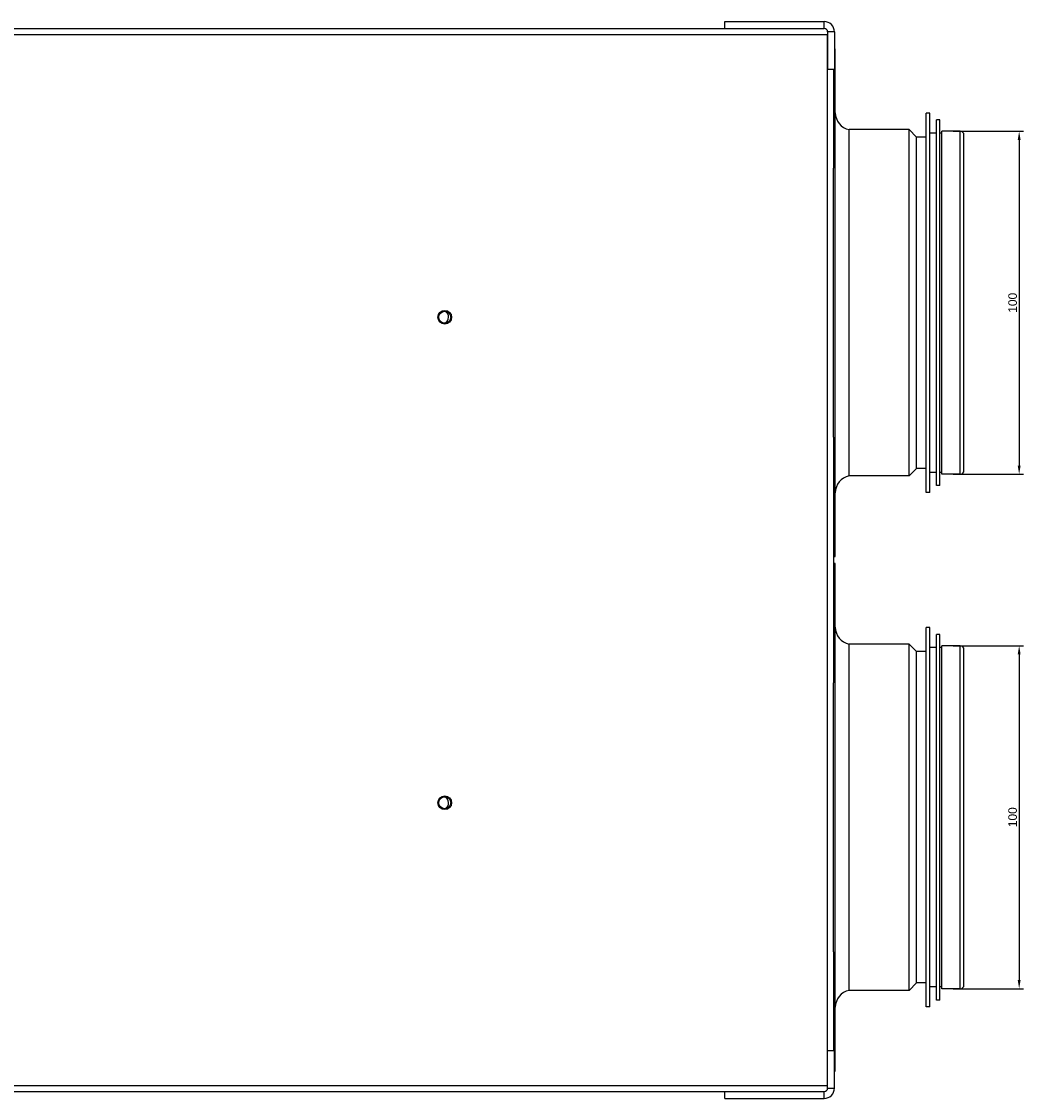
# Model space of a CAD drawing. Header units: inches. Extents: x -3977 to 448, y -4288 to 2176.
# Tile 155 of 206: x -3495 to -3203, y 860 to 1174. Entities that reach past the tile are written whole.
import ezdxf

# ---------------------------------------------------------------- set-up
doc = ezdxf.new("R2010")
doc.units = ezdxf.units.IN
doc.header["$MEASUREMENT"] = 0
doc.layers.get('DEFPOINTS').update_dxf_attribs({"lineweight": 20})
doc.layers.add('COTE', color=5, linetype='Continuous', lineweight=9)
doc.styles.get("Standard").update_dxf_attribs({"font": 'arial.ttf'})
doc.dimstyles.new('ISO-25$0', dxfattribs={"dimtxt": 100, "dimasz": 50, "dimexe": 1.25, "dimexo": 0.625, "dimtad": 1, "dimtxsty": 'Standard', "dimcen": 2.5, "dimadec": 0, "dimazin": 0, "dimtfac": 1, "dimtmove": 0, "dimatfit": 3, "dimfxl": 1, "dimarcsym": 0})

# ---------------------------------------------------------------- blocks, each defined once
blk = doc.blocks.new('*D12')
at = {"layer": 'COTE', "color": 0, "lineweight": -2, "transparency": 16777216}
for p, q in [((-3223.39, 1142.02), (-3202.88, 1142.02)), ((-3204.13, 1139.52), (-3204.13, 1044.52)), ((-3223.39, 1042.02), (-3202.88, 1042.02))]:
    blk.add_line(p, q, dxfattribs=at)
at = {"layer": 'COTE', "color": 0, "transparency": 16777216}
for points in [[(-3204.55, 1139.52), (-3203.72, 1139.52), (-3204.13, 1142.02)], [(-3204.55, 1044.52), (-3203.72, 1044.52), (-3204.13, 1042.02)]]:
    blk.add_solid(points, dxfattribs=at)
at = {"layer": 'DEFPOINTS', "color": 0, "transparency": 16777216}
for p in [(-3224.01, 1142.02), (-3224.01, 1042.02), (-3204.13, 1042.02)]:
    blk.add_point(p, dxfattribs=at)
at = {"layer": 'COTE', "color": 0, "transparency": 16777216, "insert": (-3206.03, 1092.02), "char_height": 2.5, "attachment_point": 5, "rotation": 90}
blk.add_mtext('100', dxfattribs=at)
blk = doc.blocks.new('*D11')
at = {"layer": 'COTE', "color": 0, "lineweight": -2, "transparency": 16777216}
for p, q in [((-3223.39, 992.02), (-3202.88, 992.02)), ((-3204.13, 989.52), (-3204.13, 894.52)), ((-3223.39, 892.02), (-3202.88, 892.02))]:
    blk.add_line(p, q, dxfattribs=at)
at = {"layer": 'COTE', "color": 0, "transparency": 16777216}
for points in [[(-3204.55, 989.52), (-3203.72, 989.52), (-3204.13, 992.02)], [(-3204.55, 894.52), (-3203.72, 894.52), (-3204.13, 892.02)]]:
    blk.add_solid(points, dxfattribs=at)
at = {"layer": 'DEFPOINTS', "color": 0, "transparency": 16777216}
for p in [(-3224.01, 992.02), (-3224.01, 892.02), (-3204.13, 892.02)]:
    blk.add_point(p, dxfattribs=at)
at = {"layer": 'COTE', "color": 0, "transparency": 16777216, "insert": (-3206.03, 942.02), "char_height": 2.5, "attachment_point": 5, "rotation": 90}
blk.add_mtext('100', dxfattribs=at)

msp = doc.modelspace()

# ---------------------------------------------------------------- linework, layer by layer
at = {"color": 7, "linetype": 'Continuous', "lineweight": 25}
for p, q in [((-3502.463, 1172.023), (-3289.963, 1172.023)), ((-3289.963, 1172.023), (-3289.963, 1174.023)), ((-3289.963, 1174.023), (-3260.963, 1174.023)), ((-3289.963, 1172.023), (-3260.963, 1172.023)), ((-3260.963, 1172.023), (-3260.963, 1174.023)), ((-3257.963, 1171.023), (-3259.963, 1171.023)), ((-3259.963, 1171.023), (-3259.963, 1160.023)), ((-3259.963, 863.773), (-3259.963, 1170.273)), ((-3257.963, 1171.023), (-3257.963, 1160.023)), ((-3257.713, 1166.023), (-3257.963, 1166.023)), ((-3257.713, 1018.023), (-3257.713, 1166.023)), ((-3257.963, 1160.023), (-3259.963, 1160.023)), ((-3258.213, 1160.023), (-3258.213, 1131.246)), ((-3258.213, 1052.8), (-3258.213, 1131.246)), ((-3258.213, 1052.8), (-3258.213, 981.246)), ((-3258.213, 1018.023), (-3257.713, 1018.023)), ((-3257.713, 1016.023), (-3258.213, 1016.023)), ((-3257.713, 970.709), (-3257.713, 1016.023)), ((-3258.213, 970.709), (-3258.213, 981.246)), ((-3258.213, 902.8), (-3258.213, 970.709)), ((-3257.713, 868.023), (-3257.713, 970.709)), ((-3258.213, 902.8), (-3258.213, 874.023)), ((-3259.963, 874.023), (-3257.963, 874.023)), ((-3259.963, 863.023), (-3259.963, 874.023)), ((-3257.963, 863.023), (-3257.963, 874.023)), ((-3257.963, 868.023), (-3257.713, 868.023)), ((-3502.463, 862.023), (-3289.963, 862.023)), ((-3289.963, 862.023), (-3260.963, 862.023)), ((-3289.963, 860.023), (-3289.963, 862.023)), ((-3260.963, 860.023), (-3260.963, 862.023)), ((-3259.963, 863.023), (-3257.963, 863.023)), ((-3289.963, 860.023), (-3260.963, 860.023))]:
    msp.add_line(p, q, dxfattribs=at)
at = {"color": 8, "linetype": 'Continuous', "lineweight": 25}
for p, q in [((-3502.463, 1170.273), (-3259.963, 1170.273)), ((-3502.463, 863.773), (-3259.963, 863.773))]:
    msp.add_line(p, q, dxfattribs=at)
at = {"color": 1, "linetype": 'Continuous', "lineweight": 25}
for p, q in [((-3230.213, 1147.323), (-3231.213, 1147.323)), ((-3231.213, 1036.723), (-3231.213, 1147.323)), ((-3230.213, 1036.723), (-3230.213, 1147.323)), ((-3227.213, 1145.323), (-3228.213, 1145.323)), ((-3228.213, 1038.723), (-3228.213, 1145.323)), ((-3227.213, 1038.723), (-3227.213, 1145.323)), ((-3236.213, 1142.523), (-3253.713, 1142.523)), ((-3253.713, 1041.523), (-3253.713, 1142.523)), ((-3234.013, 1140.323), (-3236.213, 1142.523)), ((-3236.213, 1041.523), (-3236.213, 1142.523)), ((-3231.213, 1140.323), (-3234.013, 1140.323)), ((-3234.013, 1043.723), (-3234.013, 1140.323)), ((-3228.213, 1141.523), (-3230.213, 1141.523)), ((-3226.713, 1141.523), (-3227.213, 1141.523)), ((-3221.313, 1142.023), (-3226.713, 1142.023)), ((-3226.713, 1042.023), (-3226.713, 1142.023)), ((-3221.313, 1042.023), (-3221.313, 1142.023)), ((-3220.213, 1043.123), (-3220.213, 1140.923)), ((-3234.013, 1043.723), (-3236.213, 1041.523)), ((-3231.213, 1043.723), (-3234.013, 1043.723)), ((-3228.213, 1042.523), (-3230.213, 1042.523)), ((-3226.713, 1042.523), (-3227.213, 1042.523)), ((-3236.213, 1041.523), (-3253.713, 1041.523)), ((-3221.313, 1042.023), (-3226.713, 1042.023)), ((-3230.213, 1036.723), (-3231.213, 1036.723)), ((-3227.213, 1038.723), (-3228.213, 1038.723))]:
    msp.add_line(p, q, dxfattribs=at)
at = {"color": 2, "linetype": 'Continuous', "lineweight": 25}
for p, q in [((-3230.213, 997.323), (-3231.213, 997.323)), ((-3231.213, 886.723), (-3231.213, 997.323)), ((-3230.213, 886.723), (-3230.213, 997.323)), ((-3236.213, 992.523), (-3253.713, 992.523)), ((-3253.713, 891.523), (-3253.713, 992.523)), ((-3234.013, 990.323), (-3236.213, 992.523)), ((-3236.213, 891.523), (-3236.213, 992.523)), ((-3227.213, 995.323), (-3228.213, 995.323)), ((-3228.213, 888.723), (-3228.213, 995.323)), ((-3227.213, 888.723), (-3227.213, 995.323)), ((-3231.213, 990.323), (-3234.013, 990.323)), ((-3234.013, 893.723), (-3234.013, 990.323)), ((-3228.213, 991.523), (-3230.213, 991.523)), ((-3226.713, 991.523), (-3227.213, 991.523)), ((-3221.313, 992.023), (-3226.713, 992.023)), ((-3226.713, 892.023), (-3226.713, 992.023)), ((-3221.313, 892.023), (-3221.313, 992.023)), ((-3220.213, 893.123), (-3220.213, 990.923)), ((-3234.013, 893.723), (-3236.213, 891.523)), ((-3231.213, 893.723), (-3234.013, 893.723)), ((-3228.213, 892.523), (-3230.213, 892.523)), ((-3226.713, 892.523), (-3227.213, 892.523)), ((-3221.313, 892.023), (-3226.713, 892.023)), ((-3236.213, 891.523), (-3253.713, 891.523)), ((-3227.213, 888.723), (-3228.213, 888.723)), ((-3230.213, 886.723), (-3231.213, 886.723))]:
    msp.add_line(p, q, dxfattribs=at)
at = {"color": 7, "linetype": 'Continuous', "lineweight": 25}
for centre, radius in [((-3371.543, 1087.802), 2), ((-3371.543, 1087.802), 1.75), ((-3371.543, 946.244), 2), ((-3371.543, 946.244), 1.75)]:
    msp.add_circle(centre, radius, dxfattribs=at)
for centre, radius, start, end in [((-3260.963, 1171.023), 3, 0, 90), ((-3260.963, 1171.023), 1, 0, 90), ((-3372.434, 1087.823), 2, 297.7291, 0), ((-3372.434, 1087.823), 2, 0, 59.59638), ((-3372.434, 946.223), 2, 300.40133, 62.27319), ((-3260.963, 863.023), 3, 270, 0), ((-3260.963, 863.023), 1, 270, 0)]:
    msp.add_arc(centre, radius, start, end, dxfattribs=at)
at = {"color": 1, "linetype": 'Continuous', "lineweight": 25}
for centre, radius, start, end in [((-3252.713, 1147.422), 5, 180, 258.46304), ((-3221.313, 1140.923), 1.1, 0, 90), ((-3221.313, 1043.123), 1.1, 270, 0), ((-3252.713, 1036.624), 5, 101.53696, 180)]:
    msp.add_arc(centre, radius, start, end, dxfattribs=at)
at = {"color": 2, "linetype": 'Continuous', "lineweight": 25}
for centre, radius, start, end in [((-3252.713, 997.422), 5, 180, 258.46304), ((-3221.313, 990.923), 1.1, 0, 90), ((-3221.313, 893.123), 1.1, 270, 0), ((-3252.713, 886.624), 5, 101.53696, 180)]:
    msp.add_arc(centre, radius, start, end, dxfattribs=at)

# ---------------------------------------------------------------- dimensions: what is measured, and where the dimension line sits
at = {"layer": 'COTE'}
for base, p1, p2, picture, middle in [((-3204.133, 1042.023), (-3224.013, 1142.023), (-3224.013, 1042.023), '*D12', (-3206.034, 1092.023)), ((-3204.133, 892.023), (-3224.013, 992.023), (-3224.013, 892.023), '*D11', (-3206.034, 942.023))]:
    dim = msp.add_linear_dim(base=base, p1=p1, p2=p2, angle=90, dimstyle='ISO-25$0', override={"dimtxt": 2.5, "dimasz": 2.5}, dxfattribs=at)
    dim.commit()
    dim.dimension.update_dxf_attribs({"geometry": picture, "text_midpoint": middle})

doc.saveas('drawing.dxf')
